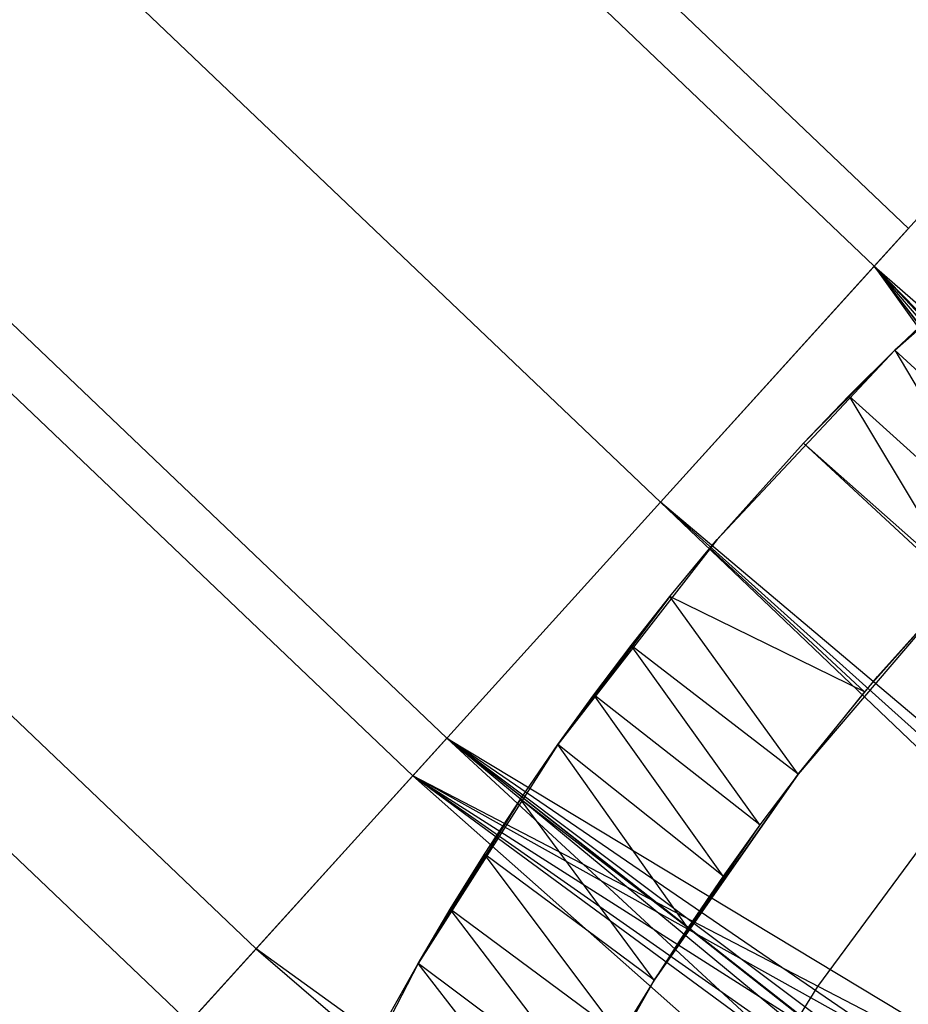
# Model space of a CAD drawing. Extents: x -390 to 397, y -401 to 400.
# Tile 19 of 192: x -260.68 to -254.36, y -286.14 to -279.14. Entities that reach past the tile are written whole.
import ezdxf

# ---------------------------------------------------------------- set-up
doc = ezdxf.new("R2010")
doc.units = 0
doc.header["$LTSCALE"] = 25.4
doc.layers.get('0').update_dxf_attribs({"linetype": 'CONTINUOUS'})

# ---------------------------------------------------------------- blocks, each defined once
blk = doc.blocks.new('FOURTY_ROUND_VII_ZWIS_STL')
at = {"color": 0}
for p, q in [((-254.3587, -280.6227, -935.584), (-267.8268, -267.8, -935.584)), ((-254.3587, -280.6227, -935.584), (-267.8268, -267.8, -935.584)), ((-268.0824, -268.0556, -934.1234), (-254.6014, -280.8905, -934.1234)), ((-268.0824, -268.0556, -934.1234), (-254.6014, -280.8905, -934.1234)), ((-256.1226, -282.5689, -936), (-269.6841, -269.6573, -936)), ((-256.1226, -282.5689, -936), (-269.6841, -269.6573, -936)), ((-269.6841, -269.6573, -934.5), (-256.1226, -282.5689, -934.5)), ((-269.6841, -269.6573, -934.5), (-256.1226, -282.5689, -934.5)), ((-271.2858, -271.259, -934.1234), (-257.6438, -284.2473, -934.1234)), ((-271.2858, -271.259, -934.1234), (-257.6438, -284.2473, -934.1234)), ((-257.8865, -284.5151, -935.584), (-271.5414, -271.5146, -935.584)), ((-257.8865, -284.5151, -935.584), (-271.5414, -271.5146, -935.584)), ((-272.7152, -272.6884, -933.034), (-259.0013, -285.7451, -933.034)), ((-272.7152, -272.6884, -933.034), (-259.0013, -285.7451, -933.034)), ((-259.4778, -286.2708, -934.3766), (-273.2169, -273.1901, -934.3766)), ((-259.4778, -286.2708, -934.3766), (-273.2169, -273.1901, -934.3766)), ((-254.6014, -280.8905, -934.1234), (-253.2439, -279.3928, -933.034)), ((-254.6014, -280.8905, -934.1234), (-253.2439, -279.3928, -933.034)), ((-254.4554, -281.4881, -936.9546), (-253.0726, -280.2631, -1000)), ((-253.0726, -280.2631, -1000), (-254.4554, -281.4881, -1000)), ((-254.4554, -281.4881, -936.9546), (-253.0726, -280.2631, -1000)), ((-253.0726, -280.2631, -1000), (-254.4554, -281.4881, -1000)), ((-256.1226, -282.5689, -936), (-254.3587, -280.6227, -935.584)), ((-256.1226, -282.5689, -936), (-254.3587, -280.6227, -935.584)), ((-256.1226, -282.5689, -934.5), (-254.6014, -280.8905, -934.1234)), ((-256.1226, -282.5689, -934.5), (-254.6014, -280.8905, -934.1234)), ((-248.2675, -289.0902, -934.4933), (-254.6014, -280.8905, -934.1234)), ((-254.6014, -280.8905, -934.1234), (-248.3374, -289.138, -934.4964)), ((-254.6014, -280.8905, -934.1234), (-248.3374, -289.138, -934.4964)), ((-254.6014, -280.8905, -934.1234), (-248.57, -289.3474, -934.4995)), ((-247.7676, -288.8844, -934.4554), (-254.6014, -280.8905, -934.1234)), ((-248.2675, -289.0902, -934.4933), (-254.6014, -280.8905, -934.1234)), ((-247.7676, -288.8844, -934.4554), (-254.6014, -280.8905, -934.1234)), ((-247.1438, -288.8844, -934.3973), (-254.6014, -280.8905, -934.1234)), ((-247.1438, -288.8844, -934.3973), (-254.6014, -280.8905, -934.1234)), ((-246.574, -289.138, -934.3643), (-254.6014, -280.8905, -934.1234)), ((-254.6014, -280.8905, -934.1234), (-242.4974, -291.4604, -934.1381)), ((-254.6014, -280.8905, -934.1234), (-242.4974, -291.4604, -934.1381)), ((-246.574, -289.138, -934.3643), (-254.6014, -280.8905, -934.1234)), ((-254.6014, -280.8905, -934.1234), (-248.57, -289.3474, -934.4995)), ((-254.4554, -281.4881, -936.9546), (-254.1165, -281.1664, -936.8972)), ((-254.4554, -281.4881, -936.9546), (-254.1165, -281.1664, -936.8972)), ((-255.7192, -282.8354, -937), (-254.4554, -281.4881, -1000)), ((-254.4554, -281.4881, -1000), (-255.7192, -282.8354, -1000)), ((-255.7192, -282.8354, -937), (-254.4554, -281.4881, -1000)), ((-254.4554, -281.4881, -1000), (-255.7192, -282.8354, -1000)), ((-255.1055, -282.15, -937), (-254.4554, -281.4881, -1000)), ((-255.1055, -282.15, -937), (-254.4554, -281.4881, -1000)), ((-254.7828, -281.8138, -936.9886), (-254.4554, -281.4881, -936.9546)), ((-254.4554, -281.4881, -1000), (-254.7828, -281.8138, -936.9886)), ((-254.4554, -281.4881, -1000), (-254.7828, -281.8138, -936.9886)), ((-254.7828, -281.8138, -936.9886), (-254.4554, -281.4881, -936.9546)), ((-254.4554, -281.4881, -936.9546), (-254.4554, -281.4881, -1000)), ((-254.4554, -281.4881, -936.9546), (-254.4554, -281.4881, -1000)), ((-254.4554, -281.4881, -936.9546), (-253.3487, -282.5045, -936.9539)), ((-254.4554, -281.4881, -936.9546), (-253.3487, -282.5045, -936.9539)), ((-254.4554, -281.4881, -936.9546), (-253.6679, -282.8195, -936.9875)), ((-254.4554, -281.4881, -936.9546), (-253.6679, -282.8195, -936.9875)), ((-255.1055, -282.15, -937), (-254.7828, -281.8138, -936.9886)), ((-255.1055, -282.15, -937), (-254.7828, -281.8138, -936.9886)), ((-254.7828, -281.8138, -936.9886), (-253.6679, -282.8195, -936.9875)), ((-254.7828, -281.8138, -936.9886), (-253.6679, -282.8195, -936.9875)), ((-254.7828, -281.8138, -936.9886), (-253.9818, -283.1446, -936.9999)), ((-254.7828, -281.8138, -936.9886), (-253.9818, -283.1446, -936.9999)), ((-255.7192, -282.8354, -937), (-255.1055, -282.15, -937)), ((-255.7192, -282.8354, -937), (-255.1055, -282.15, -937)), ((-254.0056, -283.1699, -937), (-255.1055, -282.15, -937)), ((-255.1055, -282.15, -937), (-253.9818, -283.1446, -936.9999)), ((-255.1055, -282.15, -937), (-253.9818, -283.1446, -936.9999)), ((-254.0056, -283.1699, -937), (-255.1055, -282.15, -937)), ((-257.8865, -284.5151, -935.584), (-256.1226, -282.5689, -936)), ((-257.8865, -284.5151, -935.584), (-256.1226, -282.5689, -936)), ((-248.3374, -289.138, -935.997), (-256.1226, -282.5689, -936)), ((-248.3374, -289.138, -935.997), (-256.1226, -282.5689, -936)), ((-248.5712, -289.3488, -935.9996), (-256.1226, -282.5689, -936)), ((-248.5712, -289.3488, -935.9996), (-256.1226, -282.5689, -936)), ((-256.1226, -282.5689, -934.5), (-248.57, -289.3474, -934.4995)), ((-256.1226, -282.5689, -934.5), (-248.57, -289.3474, -934.4995)), ((-256.1226, -282.5689, -934.5), (-248.7547, -289.6016, -934.4886)), ((-256.1226, -282.5689, -934.5), (-248.7547, -289.6016, -934.4886)), ((-255.7192, -282.8354, -1000), (-256.8534, -284.2936, -1000)), ((-255.7192, -282.8354, -1000), (-256.8534, -284.2936, -1000)), ((-256.0563, -283.2404, -936.9895), (-255.7192, -282.8354, -1000)), ((-256.0563, -283.2404, -936.9895), (-255.7192, -282.8354, -1000)), ((-255.7712, -282.8965, -937), (-255.7192, -282.8354, -1000)), ((-255.7712, -282.8965, -937), (-255.7192, -282.8354, -1000)), ((-255.7712, -282.8965, -937), (-255.7192, -282.8354, -937)), ((-255.7712, -282.8965, -937), (-255.7192, -282.8354, -937)), ((-255.7192, -282.8354, -1000), (-255.7192, -282.8354, -937)), ((-255.7192, -282.8354, -1000), (-255.7192, -282.8354, -937)), ((-256.0563, -283.2404, -936.9895), (-255.7712, -282.8965, -937)), ((-256.0563, -283.2404, -936.9895), (-255.7712, -282.8965, -937)), ((-255.7712, -282.8965, -937), (-254.6701, -283.9174, -937)), ((-255.7712, -282.8965, -937), (-254.6701, -283.9174, -937)), ((-254.0056, -283.1699, -937), (-255.1433, -284.5035, -1000)), ((-254.0056, -283.1699, -937), (-255.1433, -284.5035, -1000)), ((-254.0056, -283.1699, -937), (-254.6701, -283.9174, -937)), ((-254.0056, -283.1699, -937), (-254.6701, -283.9174, -937)), ((-253.9818, -283.1446, -936.9999), (-254.579, -283.81, -1000)), ((-254.579, -283.81, -1000), (-253.9818, -283.1446, -1000)), ((-253.9818, -283.1446, -936.9999), (-254.579, -283.81, -1000)), ((-254.579, -283.81, -1000), (-253.9818, -283.1446, -1000)), ((-254.0056, -283.1699, -937), (-254.579, -283.81, -1000)), ((-254.0056, -283.1699, -937), (-254.579, -283.81, -1000)), ((-256.0563, -283.2404, -936.9895), (-256.8534, -284.2936, -1000)), ((-256.0563, -283.2404, -936.9895), (-256.8534, -284.2936, -1000)), ((-256.3315, -283.588, -936.9584), (-256.0563, -283.2404, -936.9895)), ((-256.3315, -283.588, -936.9584), (-256.0563, -283.2404, -936.9895)), ((-255.1433, -284.5035, -936.9702), (-256.0563, -283.2404, -936.9895)), ((-255.1433, -284.5035, -936.9702), (-256.0563, -283.2404, -936.9895)), ((-254.6701, -283.9174, -937), (-256.0563, -283.2404, -936.9895)), ((-254.6701, -283.9174, -937), (-256.0563, -283.2404, -936.9895)), ((-256.3315, -283.588, -936.9584), (-256.8534, -284.2936, -1000)), ((-256.3315, -283.588, -936.9584), (-256.8534, -284.2936, -1000)), ((-256.5972, -283.9391, -936.907), (-256.3315, -283.588, -936.9584)), ((-256.5972, -283.9391, -936.907), (-256.3315, -283.588, -936.9584)), ((-255.4157, -284.8642, -936.9237), (-256.3315, -283.588, -936.9584)), ((-255.4157, -284.8642, -936.9237), (-256.3315, -283.588, -936.9584)), ((-255.1433, -284.5035, -936.9702), (-256.3315, -283.588, -936.9584)), ((-255.1433, -284.5035, -936.9702), (-256.3315, -283.588, -936.9584)), ((-255.1433, -284.5035, -1000), (-254.579, -283.81, -1000)), ((-255.1433, -284.5035, -1000), (-254.579, -283.81, -1000)), ((-256.8534, -284.2936, -1000), (-256.5972, -283.9391, -936.907)), ((-256.8534, -284.2936, -936.8355), (-256.5972, -283.9391, -936.907)), ((-256.8534, -284.2936, -1000), (-256.5972, -283.9391, -936.907)), ((-256.8534, -284.2936, -936.8355), (-256.5972, -283.9391, -936.907)), ((-255.6772, -285.2286, -936.8563), (-256.5972, -283.9391, -936.907)), ((-255.6772, -285.2286, -936.8563), (-256.5972, -283.9391, -936.907)), ((-255.4157, -284.8642, -936.9237), (-256.5972, -283.9391, -936.907)), ((-255.4157, -284.8642, -936.9237), (-256.5972, -283.9391, -936.907)), ((-254.6701, -283.9174, -937), (-255.1433, -284.5035, -1000)), ((-254.6701, -283.9174, -937), (-255.1433, -284.5035, -1000)), ((-254.6701, -283.9174, -937), (-255.1433, -284.5035, -936.9702)), ((-254.6701, -283.9174, -937), (-255.1433, -284.5035, -936.9702)), ((-257.6438, -284.2473, -934.1234), (-259.0013, -285.7451, -933.034)), ((-257.6438, -284.2473, -934.1234), (-259.0013, -285.7451, -933.034)), ((-245.2356, -294.5013, -934.2463), (-257.6438, -284.2473, -934.1234)), ((-257.6438, -284.2473, -934.1234), (-245.4487, -295.511, -933.9243)), ((-248.338, -291.5647, -934.3101), (-257.6438, -284.2473, -934.1234)), ((-245.2356, -294.5013, -934.2463), (-257.6438, -284.2473, -934.1234)), ((-248.5704, -291.3553, -934.3121), (-257.6438, -284.2473, -934.1234)), ((-248.338, -291.5647, -934.3101), (-257.6438, -284.2473, -934.1234)), ((-248.5704, -291.3553, -934.3121), (-257.6438, -284.2473, -934.1234)), ((-248.8823, -290.8151, -934.358), (-257.6438, -284.2473, -934.1234)), ((-248.8823, -290.8151, -934.358), (-257.6438, -284.2473, -934.1234)), ((-248.9475, -290.1948, -934.4319), (-257.6438, -284.2473, -934.1234)), ((-257.6438, -284.2473, -934.1234), (-248.7547, -289.6016, -934.4886)), ((-257.6438, -284.2473, -934.1234), (-248.7547, -289.6016, -934.4886)), ((-248.9475, -290.1948, -934.4319), (-257.6438, -284.2473, -934.1234)), ((-257.6438, -284.2473, -934.1234), (-245.4487, -295.511, -933.9243)), ((-256.8534, -284.2936, -1000), (-257.8482, -285.8502, -1000)), ((-256.8534, -284.2936, -1000), (-257.8482, -285.8502, -1000)), ((-257.1202, -284.681, -936.7357), (-256.8534, -284.2936, -1000)), ((-257.1202, -284.681, -936.7357), (-256.8534, -284.2936, -1000)), ((-257.1202, -284.681, -936.7357), (-256.8534, -284.2936, -936.8355)), ((-257.1202, -284.681, -936.7357), (-256.8534, -284.2936, -936.8355)), ((-256.8534, -284.2936, -936.8355), (-256.8534, -284.2936, -1000)), ((-256.8534, -284.2936, -936.8355), (-256.8534, -284.2936, -1000)), ((-255.9279, -285.5966, -936.7679), (-256.8534, -284.2936, -936.8355)), ((-255.9279, -285.5966, -936.7679), (-256.8534, -284.2936, -936.8355)), ((-255.6772, -285.2286, -936.8563), (-256.8534, -284.2936, -936.8355)), ((-255.6772, -285.2286, -936.8563), (-256.8534, -284.2936, -936.8355)), ((-259.4778, -286.2708, -934.3766), (-257.8865, -284.5151, -935.584)), ((-259.4778, -286.2708, -934.3766), (-257.8865, -284.5151, -935.584)), ((-248.8823, -290.8151, -935.8834), (-257.8865, -284.5151, -935.584)), ((-257.8865, -284.5151, -935.584), (-248.9475, -290.1948, -935.944)), ((-248.5712, -289.3488, -935.9996), (-257.8865, -284.5151, -935.584)), ((-248.5712, -289.3488, -935.9996), (-257.8865, -284.5151, -935.584)), ((-248.7547, -289.6016, -935.9907), (-257.8865, -284.5151, -935.584)), ((-248.7547, -289.6016, -935.9907), (-257.8865, -284.5151, -935.584)), ((-257.8865, -284.5151, -935.584), (-248.9475, -290.1948, -935.944)), ((-248.5704, -291.3553, -935.8459), (-257.8865, -284.5151, -935.584)), ((-248.8823, -290.8151, -935.8834), (-257.8865, -284.5151, -935.584)), ((-248.5704, -291.3553, -935.8459), (-257.8865, -284.5151, -935.584)), ((-245.4487, -295.511, -935.5325), (-257.8865, -284.5151, -935.584)), ((-245.4487, -295.511, -935.5325), (-257.8865, -284.5151, -935.584)), ((-255.1433, -284.5035, -936.9702), (-256.1682, -285.9681, -1000)), ((-256.1682, -285.9681, -1000), (-255.1433, -284.5035, -1000)), ((-255.1433, -284.5035, -936.9702), (-256.1682, -285.9681, -1000)), ((-256.1682, -285.9681, -1000), (-255.1433, -284.5035, -1000)), ((-255.1433, -284.5035, -936.9702), (-255.4157, -284.8642, -936.9237)), ((-255.1433, -284.5035, -936.9702), (-255.4157, -284.8642, -936.9237)), ((-255.1433, -284.5035, -1000), (-255.1433, -284.5035, -936.9702)), ((-255.1433, -284.5035, -1000), (-255.1433, -284.5035, -936.9702)), ((-257.1202, -284.681, -936.7357), (-257.8482, -285.8502, -1000)), ((-257.1202, -284.681, -936.7357), (-257.8482, -285.8502, -1000)), ((-257.3763, -285.0722, -936.6122), (-257.1202, -284.681, -936.7357)), ((-257.3763, -285.0722, -936.6122), (-257.1202, -284.681, -936.7357)), ((-256.1682, -285.9681, -936.6589), (-257.1202, -284.681, -936.7357)), ((-256.1682, -285.9681, -936.6589), (-257.1202, -284.681, -936.7357)), ((-255.9279, -285.5966, -936.7679), (-257.1202, -284.681, -936.7357)), ((-255.9279, -285.5966, -936.7679), (-257.1202, -284.681, -936.7357)), ((-255.4157, -284.8642, -936.9237), (-256.1682, -285.9681, -1000)), ((-255.4157, -284.8642, -936.9237), (-256.1682, -285.9681, -1000)), ((-255.4157, -284.8642, -936.9237), (-255.6772, -285.2286, -936.8563)), ((-255.4157, -284.8642, -936.9237), (-255.6772, -285.2286, -936.8563)), ((-255.0033, -286.0133, -992), (-254.1664, -284.8794, -992)), ((-255.0033, -286.0133, -989.9545), (-254.1664, -284.8794, -989.9545)), ((-255.0033, -286.0133, -992), (-254.1664, -284.8794, -992)), ((-255.0033, -286.0133, -989.9545), (-254.1664, -284.8794, -989.9545)), ((-257.3763, -285.0722, -936.6122), (-257.8482, -285.8502, -1000)), ((-257.3763, -285.0722, -936.6122), (-257.8482, -285.8502, -1000)), ((-257.6194, -285.463, -936.4667), (-257.3763, -285.0722, -936.6122)), ((-257.6194, -285.463, -936.4667), (-257.3763, -285.0722, -936.6122)), ((-256.4085, -286.3602, -936.5225), (-257.3763, -285.0722, -936.6122)), ((-256.4085, -286.3602, -936.5225), (-257.3763, -285.0722, -936.6122)), ((-256.1682, -285.9681, -936.6589), (-257.3763, -285.0722, -936.6122)), ((-256.1682, -285.9681, -936.6589), (-257.3763, -285.0722, -936.6122)), ((-255.6772, -285.2286, -936.8563), (-256.1682, -285.9681, -1000)), ((-255.6772, -285.2286, -936.8563), (-256.1682, -285.9681, -1000)), ((-255.6772, -285.2286, -936.8563), (-255.9279, -285.5966, -936.7679)), ((-255.6772, -285.2286, -936.8563), (-255.9279, -285.5966, -936.7679)), ((-257.8482, -285.8502, -1000), (-257.6194, -285.463, -936.4667)), ((-257.8482, -285.8502, -936.3006), (-257.6194, -285.463, -936.4667)), ((-257.8482, -285.8502, -1000), (-257.6194, -285.463, -936.4667)), ((-257.8482, -285.8502, -936.3006), (-257.6194, -285.463, -936.4667)), ((-256.6356, -286.752, -936.3646), (-257.6194, -285.463, -936.4667)), ((-256.6356, -286.752, -936.3646), (-257.6194, -285.463, -936.4667)), ((-256.4085, -286.3602, -936.5225), (-257.6194, -285.463, -936.4667)), ((-256.4085, -286.3602, -936.5225), (-257.6194, -285.463, -936.4667)), ((-255.9279, -285.5966, -936.7679), (-256.1682, -285.9681, -1000)), ((-255.9279, -285.5966, -936.7679), (-256.1682, -285.9681, -1000)), ((-255.9279, -285.5966, -936.7679), (-256.1682, -285.9681, -936.6589)), ((-255.9279, -285.5966, -936.7679), (-256.1682, -285.9681, -936.6589)), ((-260.049, -286.9011, -931.3491), (-259.0013, -285.7451, -933.034)), ((-260.049, -286.9011, -931.3491), (-259.0013, -285.7451, -933.034)), ((-245.4487, -295.511, -933.9243), (-259.0013, -285.7451, -933.034)), ((-259.0013, -285.7451, -933.034), (-245.2314, -297.5787, -933.0738)), ((-245.4487, -295.511, -933.9243), (-259.0013, -285.7451, -933.034)), ((-259.0013, -285.7451, -933.034), (-245.2314, -297.5787, -933.0738)), ((-257.8482, -285.8502, -1000), (-258.6951, -287.492, -1000)), ((-257.8482, -285.8502, -1000), (-258.6951, -287.492, -1000)), ((-258.0821, -286.2679, -936.0969), (-257.8482, -285.8502, -1000)), ((-258.0821, -286.2679, -936.0969), (-257.8482, -285.8502, -1000)), ((-258.0821, -286.2679, -936.0969), (-257.8482, -285.8502, -936.3006)), ((-258.0821, -286.2679, -936.0969), (-257.8482, -285.8502, -936.3006)), ((-257.8482, -285.8502, -936.3006), (-257.8482, -285.8502, -1000)), ((-257.8482, -285.8502, -936.3006), (-257.8482, -285.8502, -1000)), ((-256.8481, -287.1402, -936.187), (-257.8482, -285.8502, -936.3006)), ((-256.8481, -287.1402, -936.187), (-257.8482, -285.8502, -936.3006)), ((-256.6356, -286.752, -936.3646), (-257.8482, -285.8502, -936.3006)), ((-256.6356, -286.752, -936.3646), (-257.8482, -285.8502, -936.3006)), ((-256.1682, -285.9681, -936.6589), (-257.047, -287.5247, -1000)), ((-257.047, -287.5247, -1000), (-256.1682, -285.9681, -1000)), ((-256.1682, -285.9681, -936.6589), (-257.047, -287.5247, -1000)), ((-257.047, -287.5247, -1000), (-256.1682, -285.9681, -1000)), ((-256.1682, -285.9681, -936.6589), (-256.4085, -286.3602, -936.5225)), ((-256.1682, -285.9681, -936.6589), (-256.4085, -286.3602, -936.5225)), ((-256.1682, -285.9681, -936.6589), (-256.1682, -285.9681, -1000)), ((-256.1682, -285.9681, -936.6589), (-256.1682, -285.9681, -1000)), ((-255.7463, -287.2108, -992), (-255.0033, -286.0133, -992)), ((-255.7463, -287.2108, -989.9545), (-255.0033, -286.0133, -989.9545)), ((-255.7463, -287.2108, -992), (-255.0033, -286.0133, -992)), ((-255.7463, -287.2108, -989.9545), (-255.0033, -286.0133, -989.9545)), ((-255.0033, -286.0133, -989.9545), (-255.0033, -286.0133, -992)), ((-255.0033, -286.0133, -989.9545), (-255.0033, -286.0133, -992))]:
    blk.add_line(p, q, dxfattribs=at)

msp = doc.modelspace()

# ---------------------------------------------------------------- block references
at = {"color": 250}
msp.add_blockref('FOURTY_ROUND_VII_ZWIS_STL', (0, 0), dxfattribs=at)

doc.saveas('drawing.dxf')
